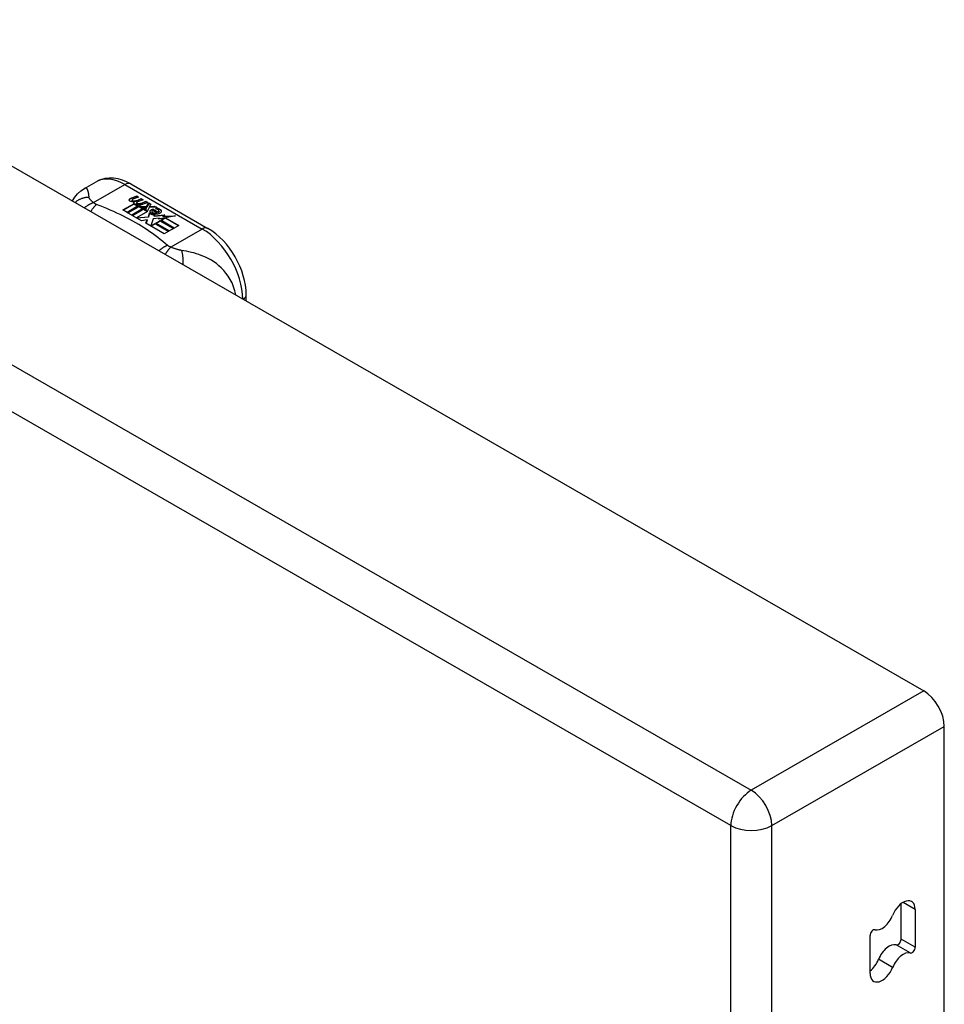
# Model space of a CAD drawing. Header units: inches. Extents: x 11 to 342, y 26 to 169.
# Tile 173 of 204: x 338.52 to 341.68, y 131.72 to 135.1. Entities that reach past the tile are written whole.
import ezdxf

# ---------------------------------------------------------------- set-up
doc = ezdxf.new("R2010")
doc.units = ezdxf.units.IN
doc.header["$MEASUREMENT"] = 0
doc.layers.add('Visible Edges(ANSI)', color=7, linetype='Continuous', lineweight=25)
doc.layers.add('Visible Tangent Edges(ANSI)', color=7, linetype='Continuous', lineweight=25)

msp = doc.modelspace()

# ---------------------------------------------------------------- linework, layer by layer
at = {"layer": 'Visible Edges(ANSI)'}
for p, q in [((290.9814, 161.9541), (341.6138, 132.7968)), ((338.7414, 134.5175), (338.7815, 134.5406)), ((338.8994, 134.5328), (339.1639, 134.3805)), ((338.8731, 134.4438), (338.9105, 134.4653)), ((338.9105, 134.4637), (338.8745, 134.4429)), ((338.9007, 134.4843), (338.92, 134.4918)), ((338.92, 134.4902), (338.9007, 134.4827)), ((338.9039, 134.4775), (338.9039, 134.4759)), ((338.9262, 134.4882), (338.9071, 134.4805)), ((338.9105, 134.4653), (338.9105, 134.4637)), ((338.9125, 134.4748), (338.9125, 134.4731)), ((338.9125, 134.4732), (338.9125, 134.4715)), ((338.9225, 134.4625), (338.9194, 134.461)), ((338.9197, 134.4684), (338.9197, 134.4668)), ((338.92, 134.4918), (338.9262, 134.4882)), ((338.92, 134.4918), (338.92, 134.4902)), ((338.9246, 134.4875), (338.92, 134.4902)), ((338.9224, 134.4608), (338.9273, 134.4632)), ((338.9421, 134.4791), (338.9229, 134.4714)), ((338.9234, 134.4777), (338.9358, 134.4827)), ((338.9358, 134.481), (338.9234, 134.476)), ((338.9234, 134.4777), (338.9234, 134.476)), ((338.9273, 134.4632), (338.926, 134.4639)), ((338.9273, 134.4632), (338.9273, 134.4615)), ((338.958, 134.4699), (338.9278, 134.4577)), ((338.9358, 134.4827), (338.9421, 134.4791)), ((338.9358, 134.4827), (338.9358, 134.481)), ((338.9404, 134.4784), (338.9358, 134.481)), ((338.9394, 134.4684), (338.9518, 134.4735)), ((338.9518, 134.4718), (338.9394, 134.4668)), ((338.9518, 134.4735), (338.958, 134.4699)), ((338.9518, 134.4735), (338.9518, 134.4718)), ((338.9564, 134.4692), (338.9518, 134.4718)), ((338.9544, 134.4567), (338.9613, 134.468)), ((338.9613, 134.4664), (338.9544, 134.4551)), ((338.9613, 134.468), (338.9689, 134.4636)), ((338.9613, 134.468), (338.9613, 134.4664)), ((338.9681, 134.4625), (338.9613, 134.4664)), ((338.9689, 134.4636), (338.9633, 134.4563)), ((338.8871, 134.4357), (338.8731, 134.4438)), ((338.9252, 134.4576), (338.8871, 134.4357)), ((338.889, 134.4346), (338.9271, 134.4565)), ((338.903, 134.4265), (338.889, 134.4346)), ((338.9271, 134.4549), (338.8905, 134.4337)), ((338.946, 134.4512), (338.903, 134.4265)), ((338.905, 134.4253), (338.9515, 134.4521)), ((338.9495, 134.4493), (338.9064, 134.4245)), ((338.9194, 134.461), (338.9252, 134.4576)), ((338.9194, 134.461), (338.9194, 134.4593)), ((338.9237, 134.4568), (338.9194, 134.4593)), ((338.9573, 134.4392), (338.9198, 134.4175)), ((338.9278, 134.4577), (338.9224, 134.4608)), ((338.9273, 134.4615), (338.924, 134.4599)), ((338.9271, 134.4565), (338.9376, 134.4505)), ((338.9271, 134.4565), (338.9271, 134.4549)), ((338.9376, 134.4488), (338.9271, 134.4549)), ((338.9305, 134.4561), (338.9544, 134.4567)), ((338.9382, 134.4517), (338.9305, 134.4561)), ((338.9544, 134.4551), (338.9332, 134.4546)), ((338.9376, 134.4505), (338.946, 134.4512)), ((338.9376, 134.4505), (338.9376, 134.4488)), ((338.9427, 134.4493), (338.9376, 134.4488)), ((338.9531, 134.4531), (338.9382, 134.4517)), ((338.9515, 134.4521), (338.9467, 134.4453)), ((338.9467, 134.4453), (338.9573, 134.4392)), ((338.9467, 134.4453), (338.9467, 134.4436)), ((338.9559, 134.4383), (338.9467, 134.4436)), ((338.9491, 134.4454), (338.9541, 134.4525)), ((338.9568, 134.441), (338.9491, 134.4454)), ((338.9541, 134.4509), (338.95, 134.4449)), ((338.9541, 134.4525), (338.9531, 134.4531)), ((338.9541, 134.4525), (338.9541, 134.4509)), ((338.9544, 134.4567), (338.9544, 134.4551)), ((338.9629, 134.452), (338.9568, 134.441)), ((338.9601, 134.4209), (338.9644, 134.4346)), ((338.9644, 134.433), (338.9601, 134.4193)), ((338.9876, 134.4529), (338.9629, 134.452)), ((338.9633, 134.4563), (338.9644, 134.4556)), ((338.9633, 134.4563), (338.9633, 134.4547)), ((338.9644, 134.454), (338.9633, 134.4547)), ((338.9644, 134.4556), (338.98, 134.4573)), ((338.98, 134.4556), (338.9644, 134.454)), ((338.9644, 134.4556), (338.9644, 134.454)), ((338.9644, 134.4346), (338.9644, 134.433)), ((338.9723, 134.4378), (338.9723, 134.4362)), ((338.9759, 134.4468), (338.9759, 134.4451)), ((338.9759, 134.4468), (338.9931, 134.4368)), ((338.9931, 134.4352), (338.9759, 134.4451)), ((338.9882, 134.4348), (338.9769, 134.4413)), ((338.98, 134.4573), (338.9876, 134.4529)), ((338.98, 134.4573), (338.98, 134.4556)), ((338.9849, 134.4528), (338.98, 134.4556)), ((338.9824, 134.4287), (338.9802, 134.4237)), ((338.9846, 134.4482), (338.9889, 134.4507)), ((338.9889, 134.449), (338.9866, 134.4477)), ((338.9882, 134.4348), (338.9882, 134.4332)), ((338.9889, 134.4507), (338.9889, 134.449)), ((338.9931, 134.4368), (338.9931, 134.4352)), ((338.9965, 134.4401), (338.9965, 134.4384)), ((338.9366, 134.4072), (338.905, 134.4253)), ((338.9198, 134.4175), (338.9601, 134.4209)), ((338.9198, 134.4175), (338.9198, 134.4169)), ((338.9601, 134.4193), (338.9212, 134.416)), ((338.9554, 134.4105), (338.9366, 134.4072)), ((338.9514, 134.3986), (338.9554, 134.4105)), ((339.0145, 134.3623), (338.9514, 134.3986)), ((338.9554, 134.4089), (338.9519, 134.3984)), ((338.9554, 134.4105), (338.9554, 134.4089)), ((338.9601, 134.4209), (338.9601, 134.4193)), ((338.9762, 134.4139), (338.9682, 134.3893)), ((338.9682, 134.3893), (338.9831, 134.3978)), ((338.9831, 134.3962), (338.9694, 134.3883)), ((338.9986, 134.4161), (338.9762, 134.4139)), ((338.9802, 134.4237), (339.0158, 134.4271)), ((339.0133, 134.4252), (338.9802, 134.422)), ((338.9802, 134.4237), (338.9802, 134.422)), ((338.9831, 134.3978), (339.0296, 134.371)), ((338.9831, 134.3978), (338.9831, 134.3962)), ((339.0282, 134.3702), (338.9831, 134.3962)), ((338.9851, 134.399), (339.0002, 134.4077)), ((339.0316, 134.3722), (338.9851, 134.399)), ((339.0002, 134.406), (338.9865, 134.3981)), ((339.0159, 134.4167), (338.9948, 134.4129)), ((338.9948, 134.4129), (338.9986, 134.4161)), ((338.9986, 134.4145), (338.9973, 134.4133)), ((338.9986, 134.4161), (338.9986, 134.4145)), ((339.0002, 134.4077), (339.0467, 134.3809)), ((339.0002, 134.4077), (339.0002, 134.406)), ((339.0453, 134.3801), (339.0002, 134.406)), ((339.0023, 134.4089), (339.0159, 134.4167)), ((339.0488, 134.3821), (339.0023, 134.4089)), ((339.0159, 134.4151), (339.0037, 134.4081)), ((339.0158, 134.4271), (339.01, 134.4227)), ((339.01, 134.4227), (339.0525, 134.4234)), ((339.01, 134.4227), (339.01, 134.4211)), ((339.0426, 134.4216), (339.01, 134.4211)), ((339.0159, 134.4167), (339.0159, 134.4151)), ((339.0525, 134.4234), (339.0183, 134.4171)), ((339.0183, 134.4171), (339.064, 134.3908)), ((339.0183, 134.4171), (339.0183, 134.4155)), ((339.0626, 134.39), (339.0183, 134.4155)), ((338.9682, 134.3893), (338.9682, 134.3889)), ((339.0296, 134.371), (339.0145, 134.3623)), ((339.0467, 134.3809), (339.0316, 134.3722)), ((339.064, 134.3908), (339.0488, 134.3821)), ((339.2949, 134.1321), (339.2949, 134.1535)), ((341.6838, 108.4737), (341.6838, 132.6756)), ((341.536, 131.9468), (341.536, 132.0684)), ((341.5841, 132.049), (341.5841, 131.9191)), ((341.4299, 131.8297), (341.4299, 131.9596))]:
    msp.add_line(p, q, dxfattribs=at)
at = {"layer": 'Visible Edges(ANSI)', "flags": 128}
for points in [[(338.8994, 134.5328), (338.8854, 134.5401), (338.871, 134.5459), (338.8562, 134.5502), (338.8411, 134.5526), (338.8258, 134.5531), (338.8105, 134.5513), (338.7956, 134.5471), (338.7815, 134.5406)], [(338.6999, 134.4748), (338.7078, 134.4873), (338.7175, 134.4988), (338.7288, 134.509), (338.7414, 134.5175)], [(339.2949, 134.1535), (339.2943, 134.1697), (339.2923, 134.186), (339.2892, 134.2024), (339.2848, 134.2189), (339.2794, 134.2353), (339.2729, 134.2515), (339.2654, 134.2675), (339.257, 134.283), (339.2478, 134.2981), (339.2377, 134.3125), (339.2269, 134.3263), (339.2154, 134.3392), (339.2033, 134.3511), (339.1906, 134.3621), (339.1775, 134.3719), (339.1639, 134.3805)]]:
    msp.add_lwpolyline(points, dxfattribs=at)
at = {"layer": 'Visible Edges(ANSI)'}
for centre, major_axis, ratio, start_param, end_param in [((338.9005, 134.4783), (-0.007, 0), 0.575862, 5.820233, 7.062977), ((338.9005, 134.4766), (-0.007, 0), 0.575862, 5.820233, 6.078955), ((338.9114, 134.4751), (0.0192, 0), 0.575862, 2.164208, 2.67864), ((338.9114, 134.4735), (-0.0192, 0), 0.575862, 5.305801, 5.820233), ((338.9072, 134.4821), (-0.0164, 0), 0.575862, 0.779792, 1.90155), ((338.9079, 134.4775), (-0.004, 0), 0.575862, 5.90879, 7.175095), ((338.9079, 134.4759), (-0.004, 0), 0.575862, 0, 0.89191), ((338.9118, 134.4766), (-0.0082, 0), 0.575862, 5.323118, 5.90879), ((338.9107, 134.4795), (0.0084, 0), 0.575862, 4.033503, 4.932446), ((338.9107, 134.4779), (-0.0084, 0), 0.575862, 0.89191, 1.767313), ((338.9159, 134.4692), (-0.00676, 0), 0.575862, 5.794367, 7.059467), ((338.9159, 134.4676), (-0.00676, 0), 0.575862, 5.794367, 6.071487), ((338.9269, 134.4658), (0.0192, 0), 0.575862, 2.419321, 2.652775), ((338.9269, 134.4642), (-0.0192, 0), 0.575862, 5.560914, 5.794367), ((338.9221, 134.4717), (0.016, 0), 0.575862, 3.905964, 4.740051), ((338.9221, 134.4701), (-0.016, 0), 0.575862, 0.764371, 1.402544), ((338.9225, 134.4729), (-0.016, 0), 0.575862, 0.776281, 1.787416), ((338.9052, 134.4921), (0.031, 0), 0.575862, 4.949028, 5.337665), ((338.9052, 134.4905), (-0.031, 0), 0.575862, 1.80809, 2.196072), ((338.9237, 134.4684), (-0.004, 0), 0.575862, 5.908937, 7.173827), ((338.9237, 134.4668), (-0.004, 0), 0.575862, 0, 0.890642), ((338.9276, 134.4675), (-0.0082, 0), 0.575862, 5.323254, 5.908937), ((338.9265, 134.4704), (0.0084, 0), 0.575862, 4.032234, 4.932287), ((338.9265, 134.4687), (-0.0084, 0), 0.575862, 0.890642, 1.484281), ((338.9265, 134.4687), (-0.0084, 0), 0.575862, 1.514337, 1.790695), ((338.9216, 134.4831), (0.031, 0), 0.575862, 4.932287, 5.323254), ((338.9216, 134.4814), (-0.031, 0), 0.575862, 1.790695, 2.181662), ((338.9746, 134.4385), (-0.0101, 0), 0.575862, 5.913952, 6.982716), ((338.9831, 134.4414), (0.022, 0), 0.575862, 3.701478, 4.680599), ((338.9831, 134.4397), (-0.022, 0), 0.575862, 0.559885, 1.507168), ((338.9746, 134.4368), (-0.0101, 0), 0.575862, 5.913952, 6.142632), ((338.9827, 134.4367), (-0.0188, 0), 0.575862, 5.081623, 5.913952), ((338.9827, 134.435), (-0.0188, 0), 0.575862, 5.081623, 5.913952), ((338.9831, 134.4414), (-0.0199, 0), 0.575862, 0.617996, 1.556283), ((338.9787, 134.4378), (-0.00637, 0), 0.575862, 4.999578, 6.390788), ((338.9796, 134.4379), (-0.0073, 0), 0.575862, 0.107602, 1.123637), ((338.9787, 134.4362), (-0.00637, 0), 0.575862, 0, 0.107602), ((338.9796, 134.4362), (-0.0073, 0), 0.575862, 0.107602, 1.123637), ((338.9813, 134.4399), (0.0112, 0), 0.575862, 4.26523, 5.375571), ((338.9813, 134.4382), (0.0112, 0), 0.575862, 4.26523, 5.375571), ((338.9832, 134.4452), (-0.0265, 0), 0.575862, 1.556283, 2.296236), ((338.9768, 134.4373), (0.0205, 0), 0.575862, 0.343453, 1.17916), ((338.9701, 134.43), (0.0405, 0), 0.575862, 0.638101, 1.087938), ((338.9701, 134.4284), (-0.0405, 0), 0.575862, 3.779694, 4.229531), ((338.9901, 134.4401), (0.0064, 0), 0.575862, 5.210263, 6.626638), ((338.9901, 134.4384), (0.0064, 0), 0.575862, 5.210263, 6.283185), ((338.992, 134.4394), (0.0132, 0), 0.575862, 5.437829, 6.921287), ((338.992, 134.4378), (0.0132, 0), 0.575862, 0.108138, 0.638101), ((341.6138, 132.7159), (-0.0494, 0.0858), 0.578093, 3.928925, 5.499721), ((341.5428, 132.0252), (0.0291, 0.0506), 0.578093, 5.495853, 8.113847), ((341.4712, 132.0317), (-0.0291, -0.0506), 0.578093, 0.150729, 1.830662), ((341.4405, 131.9657), (0.0075, 0.013), 0.578093, 0.150729, 2.354261), ((341.5254, 131.9407), (-0.0075, -0.013), 0.578093, 0.150729, 2.354261), ((341.4947, 131.8746), (0.0291, 0.0506), 0.578093, 0.150729, 1.830662), ((341.5428, 131.847), (0.0291, 0.0506), 0.578093, 0.150729, 1.830662), ((341.5735, 131.913), (-0.0075, -0.013), 0.578093, 0.150729, 2.354261), ((341.4231, 131.8812), (0.0291, 0.0506), 0.578093, 4.089929, 4.972255), ((341.4712, 131.8535), (-0.0291, -0.0506), 0.578093, 5.495853, 8.113847)]:
    msp.add_ellipse(centre, major_axis=major_axis, ratio=ratio, start_param=start_param, end_param=end_param, dxfattribs=at)
at = {"layer": 'Visible Tangent Edges(ANSI)'}
for p, q in [((290.3909, 161.6141), (341.0233, 132.4568)), ((340.9533, 132.3356), (290.3209, 161.4928)), ((338.7722, 134.469), (338.8797, 134.5309)), ((338.8797, 134.5309), (339.1442, 134.3786)), ((338.8943, 134.4801), (338.8943, 134.4784)), ((338.9007, 134.4843), (338.9007, 134.4827)), ((338.9054, 134.4757), (338.9054, 134.4741)), ((338.91, 134.471), (338.91, 134.4694)), ((338.9212, 134.4666), (338.9212, 134.465)), ((338.9283, 134.4656), (338.9283, 134.464)), ((338.9394, 134.4684), (338.9394, 134.4668)), ((338.9651, 134.4406), (338.9651, 134.4389)), ((338.9723, 134.4374), (338.9723, 134.4358)), ((338.9764, 134.4341), (338.9764, 134.4324)), ((339.0026, 134.4439), (339.0026, 134.4423)), ((339.1442, 134.3786), (339.0367, 134.3167)), ((341.6138, 132.7968), (341.0233, 132.4568)), ((341.0933, 132.3356), (341.6838, 132.6756)), ((340.9533, 108.0381), (340.9533, 132.3356)), ((341.0933, 108.0381), (341.0933, 132.3356)), ((341.5841, 132.049), (341.5426, 132.0728)), ((341.5841, 131.9191), (341.536, 131.9468)), ((341.5672, 131.8995), (341.5191, 131.9272)), ((341.507, 131.8502), (341.4589, 131.8779))]:
    msp.add_line(p, q, dxfattribs=at)
at = {"layer": 'Visible Tangent Edges(ANSI)', "flags": 128}
for points in [[(338.7573, 134.4873), (338.757, 134.4897), (338.7567, 134.4921), (338.7564, 134.4944), (338.7561, 134.4966), (338.7558, 134.4988), (338.7554, 134.5008), (338.7551, 134.5028), (338.7547, 134.5047), (338.7543, 134.5065), (338.7538, 134.5082), (338.7533, 134.5098), (338.7528, 134.5113), (338.7522, 134.5127), (338.7515, 134.5139), (338.7508, 134.5151), (338.75, 134.5161), (338.7492, 134.5169), (338.7483, 134.5176), (338.7473, 134.5181), (338.7463, 134.5185), (338.7452, 134.5186), (338.744, 134.5185), (338.7427, 134.5181), (338.7414, 134.5175)], [(338.7573, 134.4873), (338.7552, 134.4873), (338.7531, 134.4871), (338.751, 134.487), (338.7489, 134.4867), (338.7468, 134.4865), (338.7447, 134.4861), (338.7426, 134.4857), (338.7404, 134.4852), (338.7383, 134.4847), (338.7362, 134.4841), (338.7341, 134.4835), (338.7321, 134.4828), (338.73, 134.482), (338.7279, 134.4811), (338.7259, 134.4802), (338.7239, 134.4793), (338.722, 134.4783), (338.72, 134.4772), (338.7181, 134.476), (338.7163, 134.4748), (338.7144, 134.4736), (338.7126, 134.4722), (338.7109, 134.4709), (338.7092, 134.4694)], [(338.7722, 134.469), (338.7709, 134.4685), (338.7697, 134.4681), (338.7684, 134.4676), (338.7671, 134.4671), (338.7658, 134.4665), (338.7645, 134.466), (338.7632, 134.4654), (338.7619, 134.4647), (338.7606, 134.4641), (338.7593, 134.4634), (338.758, 134.4627), (338.7567, 134.4619), (338.7554, 134.4612), (338.7541, 134.4604), (338.7528, 134.4596), (338.7515, 134.4587), (338.7502, 134.4578), (338.7489, 134.4569), (338.7476, 134.456), (338.7464, 134.455), (338.7451, 134.4541), (338.7438, 134.453), (338.7426, 134.452), (338.7413, 134.4509)], [(338.7722, 134.469), (338.7711, 134.4699), (338.77, 134.4708), (338.7689, 134.4717), (338.7679, 134.4726), (338.7669, 134.4735), (338.7659, 134.4743), (338.765, 134.4752), (338.7641, 134.4761), (338.7633, 134.4769), (338.7626, 134.4777), (338.7618, 134.4786), (338.7611, 134.4794), (338.7605, 134.4802), (338.76, 134.4809), (338.7596, 134.4816), (338.7592, 134.4822), (338.7588, 134.4829), (338.7585, 134.4835), (338.7582, 134.4842), (338.7579, 134.4848), (338.7577, 134.4855), (338.7575, 134.4861), (338.7574, 134.4867), (338.7573, 134.4873)], [(338.7826, 134.4625), (338.7818, 134.4618), (338.7809, 134.4611), (338.7801, 134.4603), (338.7793, 134.4596), (338.7784, 134.4588), (338.7776, 134.458), (338.7768, 134.4571), (338.7759, 134.4562), (338.7751, 134.4553), (338.7742, 134.4544), (338.7734, 134.4535), (338.7725, 134.4525), (338.7717, 134.4515), (338.7708, 134.4505), (338.77, 134.4494), (338.7691, 134.4483), (338.7683, 134.4472), (338.7675, 134.4461), (338.7666, 134.4449), (338.7658, 134.4437), (338.765, 134.4425), (338.7641, 134.4413), (338.7633, 134.44), (338.7625, 134.4387)], [(338.7826, 134.4625), (338.7821, 134.4627), (338.7816, 134.4629), (338.7811, 134.4631), (338.7806, 134.4633), (338.7801, 134.4636), (338.7796, 134.4638), (338.7792, 134.464), (338.7787, 134.4643), (338.7783, 134.4645), (338.7778, 134.4648), (338.7774, 134.465), (338.777, 134.4653), (338.7765, 134.4656), (338.7761, 134.4658), (338.7757, 134.4661), (338.7753, 134.4664), (338.7749, 134.4667), (338.7745, 134.467), (338.7741, 134.4673), (338.7737, 134.4676), (338.7733, 134.468), (338.7729, 134.4683), (338.7726, 134.4686), (338.7722, 134.469)], [(339.0254, 134.3226), (339.0173, 134.3295), (339.0092, 134.3364), (339.0009, 134.3432), (338.9923, 134.3499), (338.9836, 134.3565), (338.9746, 134.363), (338.9655, 134.3694), (338.9561, 134.3757), (338.9466, 134.3819), (338.9369, 134.388), (338.9269, 134.394), (338.9168, 134.4), (338.9066, 134.4058), (338.8961, 134.4115), (338.8855, 134.4171), (338.8747, 134.4226), (338.8637, 134.428), (338.8526, 134.4333), (338.8413, 134.4384), (338.8298, 134.4434), (338.8182, 134.4484), (338.8064, 134.4532), (338.7945, 134.4578), (338.7826, 134.4625)], [(339.0254, 134.3226), (339.0242, 134.3222), (339.023, 134.3217), (339.0218, 134.3211), (339.0206, 134.3206), (339.0194, 134.32), (339.0182, 134.3194), (339.017, 134.3188), (339.0158, 134.3181), (339.0146, 134.3174), (339.0133, 134.3167), (339.0121, 134.316), (339.0109, 134.3152), (339.0096, 134.3145), (339.0084, 134.3136), (339.0072, 134.3128), (339.0059, 134.312), (339.0047, 134.3111), (339.0034, 134.3102), (339.0022, 134.3092), (339.001, 134.3083), (338.9998, 134.3073), (338.9985, 134.3063), (338.9973, 134.3053), (338.9961, 134.3042)], [(339.0367, 134.3167), (339.0359, 134.3159), (339.0352, 134.3152), (339.0344, 134.3144), (339.0337, 134.3136), (339.0329, 134.3127), (339.0321, 134.3119), (339.0313, 134.311), (339.0306, 134.31), (339.0298, 134.3091), (339.029, 134.3081), (339.0282, 134.3071), (339.0274, 134.3061), (339.0266, 134.305), (339.0258, 134.3039), (339.025, 134.3028), (339.0242, 134.3017), (339.0234, 134.3005), (339.0225, 134.2994), (339.0217, 134.2982), (339.0209, 134.2969), (339.0201, 134.2957), (339.0193, 134.2944), (339.0185, 134.2931), (339.0177, 134.2918)], [(339.0367, 134.3167), (339.0361, 134.3169), (339.0355, 134.3171), (339.0349, 134.3173), (339.0344, 134.3175), (339.0338, 134.3177), (339.0333, 134.318), (339.0327, 134.3182), (339.0322, 134.3185), (339.0317, 134.3187), (339.0312, 134.3189), (339.0307, 134.3192), (339.0303, 134.3194), (339.0298, 134.3197), (339.0294, 134.3199), (339.0289, 134.3202), (339.0285, 134.3204), (339.0281, 134.3207), (339.0277, 134.321), (339.0273, 134.3212), (339.0269, 134.3215), (339.0265, 134.3218), (339.0261, 134.3221), (339.0257, 134.3224), (339.0254, 134.3226)], [(339.0733, 134.3053), (339.072, 134.3055), (339.0707, 134.3058), (339.0693, 134.306), (339.068, 134.3063), (339.0666, 134.3066), (339.0652, 134.3069), (339.0638, 134.3072), (339.0624, 134.3076), (339.061, 134.308), (339.0596, 134.3084), (339.0581, 134.3088), (339.0565, 134.3093), (339.0548, 134.3099), (339.0531, 134.3104), (339.0514, 134.311), (339.0498, 134.3116), (339.0481, 134.3122), (339.0464, 134.3128), (339.0448, 134.3134), (339.0431, 134.3141), (339.0415, 134.3147), (339.0399, 134.3154), (339.0383, 134.316), (339.0367, 134.3167)], [(339.259, 134.1528), (339.2561, 134.167), (339.2518, 134.1808), (339.2464, 134.1939), (339.2401, 134.2061), (339.2331, 134.2173), (339.2256, 134.2276), (339.2177, 134.237), (339.2095, 134.2455), (339.2011, 134.2531), (339.1926, 134.26), (339.1841, 134.2661), (339.1755, 134.2716), (339.1669, 134.2765), (339.1583, 134.2809), (339.1498, 134.2848), (339.1412, 134.2883), (339.1327, 134.2914), (339.1242, 134.2942), (339.1158, 134.2966), (339.1073, 134.2988), (339.0989, 134.3007), (339.0904, 134.3024), (339.0818, 134.304), (339.0733, 134.3053)], [(339.0733, 134.3053), (339.0738, 134.3038), (339.0742, 134.3023), (339.0745, 134.3007), (339.0749, 134.299), (339.0753, 134.2973), (339.0756, 134.2956), (339.0759, 134.2937), (339.0762, 134.2919), (339.0765, 134.29), (339.0767, 134.288), (339.077, 134.286), (339.0772, 134.284), (339.0774, 134.2819), (339.0776, 134.2798), (339.0777, 134.2777), (339.0779, 134.2755), (339.078, 134.2732), (339.078, 134.271), (339.0781, 134.2687), (339.0781, 134.2664), (339.0781, 134.2641), (339.0781, 134.2618), (339.0781, 134.2594), (339.078, 134.257)]]:
    msp.add_lwpolyline(points, dxfattribs=at)
at = {"layer": 'Visible Tangent Edges(ANSI)'}
for centre, major_axis, ratio, start_param, end_param in [((338.8797, 134.37), (-0.0982, 0.1706), 0.578093, 5.499721, 6.283185), ((338.8797, 134.4987), (0.0196, 0.0341), 0.578093, 0, 0.783464), ((339.1442, 134.3464), (0.0196, 0.0341), 0.578093, 0, 0.783464), ((339.1442, 134.2177), (0.0982, -0.1706), 0.578093, 0.795218, 2.358128), ((339.2556, 134.1535), (0.0394, 0), 0.575862, 5.537379, 6.283185), ((341.0233, 132.3759), (0.0494, 0.0858), 0.578093, 0.783464, 2.354261), ((341.0233, 132.3759), (-0.0494, 0.0858), 0.578093, 3.928925, 5.499721), ((341.0233, 132.3759), (-0.099, 0), 0.575862, 0.785398, 2.356194)]:
    msp.add_ellipse(centre, major_axis=major_axis, ratio=ratio, start_param=start_param, end_param=end_param, dxfattribs=at)

doc.saveas('drawing.dxf')
